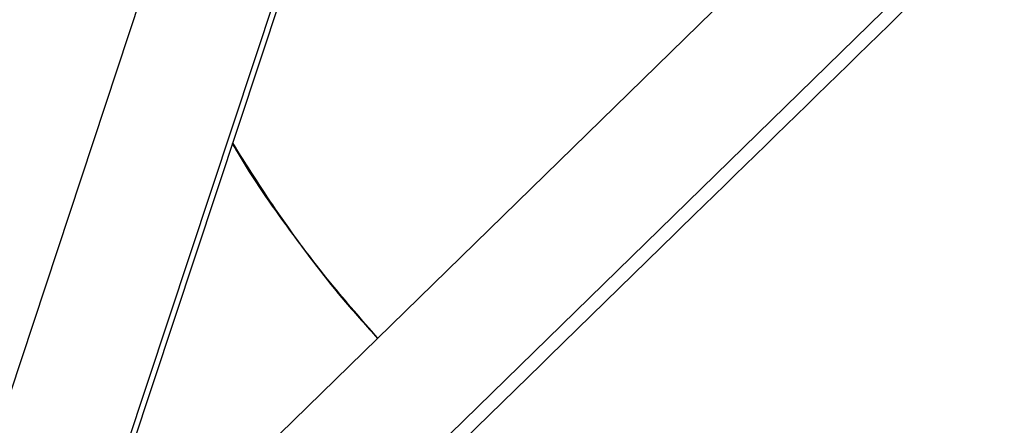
# Paper-space layout '_Trimétrica' of a CAD drawing. Header units: millimetres. Extents: x 364 to 788, y 2967 to 3883.
# Tile 4 of 7: x 561 to 676, y 3542 to 3589. Entities that reach past the tile are written whole.
import ezdxf

# ---------------------------------------------------------------- set-up
doc = ezdxf.new("R2010")
doc.units = ezdxf.units.MM

psp = doc.layouts.new('_Trimétrica')

# ---------------------------------------------------------------- linework, layer by layer
at = {"color": 7, "linetype": 'Continuous', "lineweight": 25}
for p, q in [((598.24, 3662.07), (554.36, 3529.73)), ((612.45, 3657.77), (568.73, 3525.92)), ((569.4, 3525.83), (612.96, 3657.19)), ((666.8, 3614.78), (574.3, 3524.5)), ((596.38, 3526.66), (679.07, 3607.37))]:
    psp.add_line(p, q, dxfattribs=at)
for points, knots in [([(771.21, 3532.9), (772.63, 3535.03), (775.52, 3539.36), (779.06, 3546.6), (782.01, 3554.46), (784.22, 3562.95), (785.62, 3571.95), (786.15, 3581.36), (785.81, 3591.08), (784.55, 3601.05), (782.38, 3611.22), (779.29, 3621.46), (775.32, 3631.64), (770.53, 3641.58), (765.03, 3651.15), (758.94, 3660.2), (752.39, 3668.67), (745.48, 3676.49), (738.28, 3683.67), (730.77, 3690.3), (722.86, 3696.48), (714.43, 3702.24), (705.48, 3707.52), (696.1, 3712.22), (686.43, 3716.2), (676.57, 3719.4), (666.64, 3721.76), (656.7, 3723.25), (646.82, 3723.81), (637.3, 3723.53), (631.27, 3722.56), (628.36, 3722.09)], [0, 0, 0, 0, 0.031742, 0.064451, 0.098054, 0.132463, 0.167571, 0.202616, 0.238092, 0.27386, 0.309777, 0.346345, 0.382756, 0.418859, 0.454509, 0.489571, 0.523319, 0.556286, 0.588386, 0.619553, 0.651295, 0.684003, 0.717607, 0.752016, 0.787124, 0.822169, 0.857645, 0.893413, 0.929329, 0.965898, 1, 1, 1, 1]), ([(675.48, 3719.4), (680.08, 3718.15), (684.76, 3716.6), (694.16, 3712.88), (698.88, 3710.71), (708.25, 3705.78), (712.89, 3703.01), (721.97, 3696.93), (726.4, 3693.62), (734.94, 3686.52), (739.04, 3682.74), (746.81, 3674.81), (750.48, 3670.67), (757.29, 3662.15), (760.44, 3657.77), (766.18, 3648.91), (768.77, 3644.42), (773.37, 3635.45), (775.46, 3630.82), (779.12, 3621.35), (780.69, 3616.52), (783.24, 3606.77), (784.22, 3601.85), (785.53, 3592.07), (785.86, 3587.2), (785.86, 3577.65), (785.53, 3572.96), (784.22, 3563.89), (783.24, 3559.51), (780.69, 3551.15), (779.12, 3547.17), (775.46, 3539.69), (773.37, 3536.19), (771.07, 3532.96)], [0, 0, 0, 0, 0.0625, 0.0625, 0.125, 0.125, 0.1875, 0.1875, 0.25, 0.25, 0.3125, 0.3125, 0.375, 0.375, 0.4375, 0.4375, 0.5, 0.5, 0.5625, 0.5625, 0.625, 0.625, 0.6875, 0.6875, 0.75, 0.75, 0.8125, 0.8125, 0.875, 0.875, 0.9375, 0.9375, 1, 1, 1, 1]), ([(597.68, 3525.66), (605.79, 3533.57), (619.71, 3547.15), (646.33, 3573.14), (664.89, 3591.25), (677.64, 3603.7)], [0, 0, 0, 0, 0.303827, 0.521747, 1, 1, 1, 1]), ([(585.6, 3574.69), (585.78, 3574.38), (587.75, 3570.92), (592.14, 3564.73), (597.6, 3557.46), (601.25, 3553.42), (602.5, 3552.02)], [0, 0, 0, 0, 0.038937, 0.428098, 0.802677, 1, 1, 1, 1]), ([(602.53, 3552.05), (600.67, 3554.16), (596.43, 3559), (590.76, 3566.61), (587.24, 3572.19), (585.62, 3574.76)], [0, 0, 0, 0, 0.295245, 0.676606, 1, 1, 1, 1]), ([(602.54, 3552.06), (600.7, 3554.17), (596.46, 3559), (590.79, 3566.61), (587.26, 3572.21), (585.63, 3574.79)], [0, 0, 0, 0, 0.294163, 0.67469, 1, 1, 1, 1])]:
    psp.add_open_spline(points, degree=3, knots=knots, dxfattribs=at)

doc.saveas('drawing.dxf')
